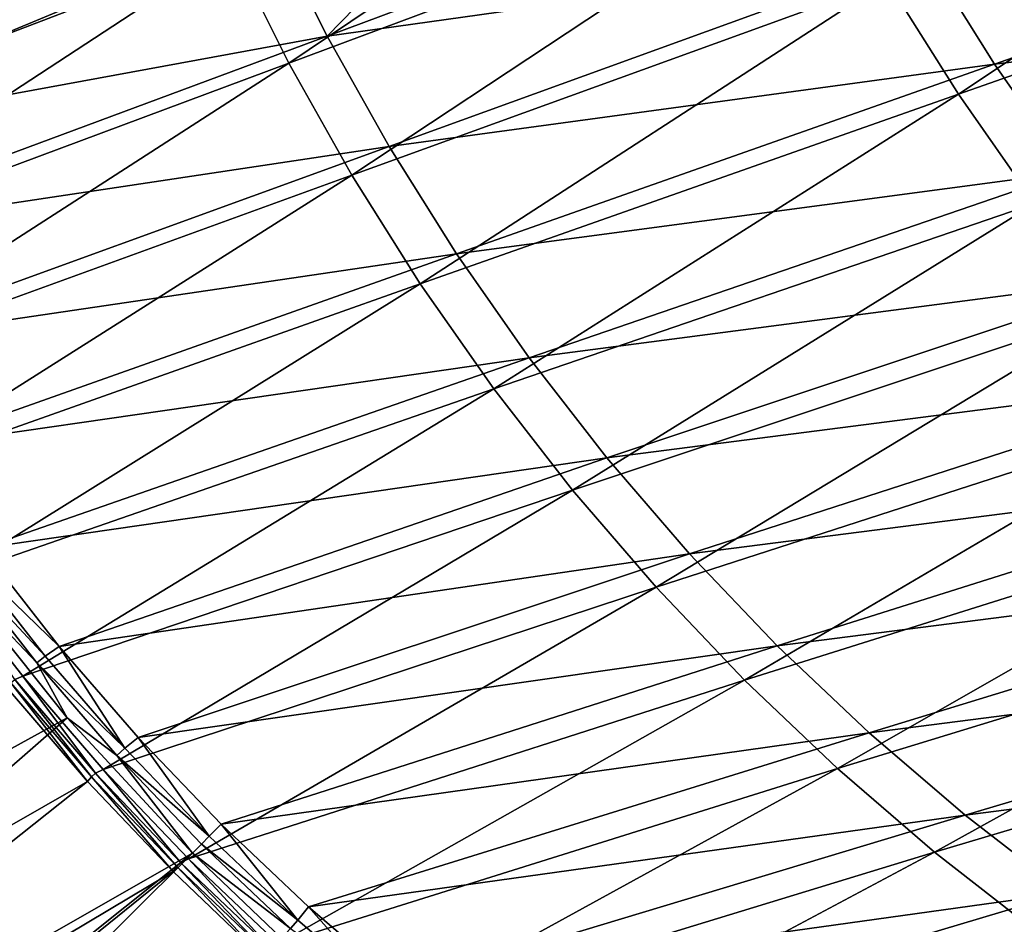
# Model space of a CAD drawing. Header units: metres. Extents: x -900 to 900, y -400 to 400.
# Tile 10 of 253: x -808 to -754, y -303 to -253. Entities that reach past the tile are written whole.
import ezdxf

# ---------------------------------------------------------------- set-up
doc = ezdxf.new("R2010")
doc.units = ezdxf.units.M

msp = doc.modelspace()

# ---------------------------------------------------------------- linework, layer by layer
at = {"layer": 'top'}
for points in [[(-767.124329, -237.488007, -139.392899), (-793.325073, -255.133408, -86.360374), (-796.503723, -248.770401, -86.330177)], [(-763.826599, -244.123413, -139.44252), (-793.325073, -255.133408, -86.360374), (-767.124329, -237.488007, -139.392899)], [(-760.208618, -250.580093, -139.495773), (-730.992065, -239.986755, -192.846603), (-756.278564, -256.84317, -139.552246)], [(-730.992065, -239.986755, -192.846603), (-726.896118, -246.524902, -192.918091), (-756.278564, -256.84317, -139.552246)], [(-791.213806, -253.637955, -84.770622), (-779.589722, -241.711853, -111.236641), (-794.336609, -247.37088, -84.735641)], [(-761.718994, -242.620834, -137.862106), (-779.589722, -241.711853, -111.236641), (-791.213806, -253.637955, -84.770622)], [(-758.155151, -248.993469, -137.92453), (-761.718994, -242.620834, -137.862106), (-791.213806, -253.637955, -84.770622)], [(-789.838928, -261.327454, -86.392624), (-793.325073, -255.133408, -86.360374), (-763.826599, -244.123413, -139.44252)], [(-760.208618, -250.580093, -139.495773), (-789.838928, -261.327454, -86.392624), (-763.826599, -244.123413, -139.44252)], [(-724.914673, -244.859894, -191.367508), (-758.155151, -248.993469, -137.92453), (-754.27887, -255.18248, -137.993729)], [(-720.554749, -251.115936, -191.45697), (-724.914673, -244.859894, -191.367508), (-754.27887, -255.18248, -137.993729)], [(-756.278564, -256.84317, -139.552246), (-726.896118, -246.524902, -192.918091), (-752.045349, -262.898254, -139.611542)], [(-826.855286, -252.604248, -31.934574), (-823.753784, -259.60907, -31.942797), (-794.336609, -247.37088, -84.735641)], [(-823.753784, -259.60907, -31.942797), (-791.213806, -253.637955, -84.770622), (-794.336609, -247.37088, -84.735641)], [(-826.323486, -260.169098, -33.502102), (-814.182495, -248.073868, -59.873066), (-796.503723, -248.770401, -86.330177)], [(-823.260864, -266.284515, -33.507164), (-826.323486, -260.169098, -33.502102), (-796.503723, -248.770401, -86.330177)], [(-796.503723, -248.770401, -86.330177), (-793.325073, -255.133408, -86.360374), (-823.260864, -266.284515, -33.507164)], [(-758.155151, -248.993469, -137.92453), (-791.213806, -253.637955, -84.770622), (-787.782166, -259.747498, -84.811157)], [(-754.27887, -255.18248, -137.993729), (-758.155151, -248.993469, -137.92453), (-787.782166, -259.747498, -84.811157)], [(-786.053467, -267.338074, -86.426689), (-789.838928, -261.327454, -86.392624), (-760.208618, -250.580093, -139.495773)], [(-756.278564, -256.84317, -139.552246), (-786.053467, -267.338074, -86.426689), (-760.208618, -250.580093, -139.495773)], [(-720.554749, -251.115936, -191.45697), (-754.27887, -255.18248, -137.993729), (-750.099548, -261.171173, -138.069366)], [(-791.213806, -253.637955, -84.770622), (-823.753784, -259.60907, -31.942797), (-821.166992, -264.755127, -31.95351)], [(-787.782166, -259.747498, -84.811157), (-791.213806, -253.637955, -84.770622), (-821.166992, -264.755127, -31.95351)], [(-793.325073, -255.133408, -86.360374), (-819.896179, -272.247101, -33.514347), (-823.260864, -266.284515, -33.507164)], [(-789.838928, -261.327454, -86.392624), (-819.896179, -272.247101, -33.514347), (-793.325073, -255.133408, -86.360374)], [(-754.27887, -255.18248, -137.993729), (-787.782166, -259.747498, -84.811157), (-784.050781, -265.68335, -84.857071)], [(-750.099548, -261.171173, -138.069366), (-754.27887, -255.18248, -137.993729), (-784.050781, -265.68335, -84.857071)], [(-781.977478, -273.151215, -86.462296), (-786.053467, -267.338074, -86.426689), (-756.278564, -256.84317, -139.552246)], [(-752.045349, -262.898254, -139.611542), (-781.977478, -273.151215, -86.462296), (-756.278564, -256.84317, -139.552246)], [(-787.782166, -259.747498, -84.811157), (-821.166992, -264.755127, -31.95351), (-817.841492, -270.669067, -31.971054)], [(-784.050781, -265.68335, -84.857071), (-787.782166, -259.747498, -84.811157), (-817.841492, -270.669067, -31.971054)], [(-816.238159, -278.033417, -33.523651), (-819.896179, -272.247101, -33.514347), (-789.838928, -261.327454, -86.392624)], [(-786.053467, -267.338074, -86.426689), (-816.238159, -278.033417, -33.523651), (-789.838928, -261.327454, -86.392624)], [(-750.099548, -261.171173, -138.069366), (-784.050781, -265.68335, -84.857071), (-780.028931, -271.42926, -84.90818)], [(-745.626526, -266.942932, -138.151138), (-750.099548, -261.171173, -138.069366), (-780.028931, -271.42926, -84.90818)], [(-777.620422, -278.753357, -86.499199), (-781.977478, -273.151215, -86.462296), (-752.045349, -262.898254, -139.611542)], [(-747.518738, -268.731384, -139.673279), (-777.620422, -278.753357, -86.499199), (-752.045349, -262.898254, -139.611542)], [(-784.050781, -265.68335, -84.857071), (-817.841492, -270.669067, -31.971054), (-814.236877, -276.381439, -31.993835)], [(-780.028931, -271.42926, -84.90818), (-784.050781, -265.68335, -84.857071), (-814.236877, -276.381439, -31.993835)], [(-745.626526, -266.942932, -138.151138), (-780.028931, -271.42926, -84.90818), (-775.725769, -276.969055, -84.964325)], [(-740.869141, -272.481049, -138.238693), (-745.626526, -266.942932, -138.151138), (-775.725769, -276.969055, -84.964325)], [(-812.270081, -283.665863, -33.53524), (-816.238159, -278.033417, -33.523651), (-786.053467, -267.338074, -86.426689)], [(-781.977478, -273.151215, -86.462296), (-812.270081, -283.665863, -33.53524), (-786.053467, -267.338074, -86.426689)], [(-772.992554, -284.131348, -86.537132), (-777.620422, -278.753357, -86.499199), (-747.518738, -268.731384, -139.673279)], [(-742.708984, -274.329132, -139.737045), (-772.992554, -284.131348, -86.537132), (-747.518738, -268.731384, -139.673279)], [(-780.028931, -271.42926, -84.90818), (-814.236877, -276.381439, -31.993835), (-810.30127, -281.969269, -32.022457)], [(-775.725769, -276.969055, -84.964325), (-780.028931, -271.42926, -84.90818), (-810.30127, -281.969269, -32.022457)], [(-740.869141, -272.481049, -138.238693), (-775.725769, -276.969055, -84.964325), (-771.150513, -282.286438, -85.025322)], [(-735.836731, -277.76886, -138.331696), (-740.869141, -272.481049, -138.238693), (-771.150513, -282.286438, -85.025322)], [(-808.054016, -289.058319, -33.549034), (-812.270081, -283.665863, -33.53524), (-781.977478, -273.151215, -86.462296)], [(-777.620422, -278.753357, -86.499199), (-808.054016, -289.058319, -33.549034), (-781.977478, -273.151215, -86.462296)], [(-768.104553, -289.272614, -86.575851), (-772.992554, -284.131348, -86.537132), (-742.708984, -274.329132, -139.737045)], [(-737.627136, -279.678619, -139.802429), (-768.104553, -289.272614, -86.575851), (-742.708984, -274.329132, -139.737045)], [(-775.725769, -276.969055, -84.964325), (-810.30127, -281.969269, -32.022457), (-806.041626, -287.405029, -32.057251)], [(-771.150513, -282.286438, -85.025322), (-775.725769, -276.969055, -84.964325), (-806.041626, -287.405029, -32.057251)], [(-735.836731, -277.76886, -138.331696), (-771.150513, -282.286438, -85.025322), (-766.312317, -287.365265, -85.090996)], [(-730.539795, -282.790955, -138.429825), (-735.836731, -277.76886, -138.331696), (-766.312317, -287.365265, -85.090996)], [(-803.600281, -294.209076, -33.565083), (-808.054016, -289.058319, -33.549034), (-777.620422, -278.753357, -86.499199)], [(-772.992554, -284.131348, -86.537132), (-803.600281, -294.209076, -33.565083), (-777.620422, -278.753357, -86.499199)], [(-762.967896, -294.165161, -86.615089), (-768.104553, -289.272614, -86.575851), (-737.627136, -279.678619, -139.802429)], [(-732.28479, -284.767548, -139.869049), (-762.967896, -294.165161, -86.615089), (-737.627136, -279.678619, -139.802429)], [(-806.041626, -287.405029, -32.057251), (-810.30127, -281.969269, -32.022457), (-810.971741, -282.628052, -30.79775)], [(-810.971741, -282.628052, -30.79775), (-811.441833, -282.975891, -30.287184), (-806.812439, -287.939575, -30.808117)], [(-806.812439, -287.939575, -30.808117), (-806.041626, -287.405029, -32.057251), (-810.971741, -282.628052, -30.79775)], [(-771.150513, -282.286438, -85.025322), (-806.041626, -287.405029, -32.057251), (-801.66864, -292.441925, -32.096634)], [(-766.312317, -287.365265, -85.090996), (-771.150513, -282.286438, -85.025322), (-801.66864, -292.441925, -32.096634)], [(-811.974487, -283.371185, -29.856339), (-807.270691, -288.314423, -30.287998), (-811.441833, -282.975891, -30.287184)], [(-811.441833, -282.975891, -30.287184), (-807.270691, -288.314423, -30.287998), (-806.812439, -287.939575, -30.808117)], [(-730.539795, -282.790955, -138.429825), (-766.312317, -287.365265, -85.090996), (-761.221619, -292.19046, -85.161171)], [(-724.993774, -287.536865, -138.5327), (-730.539795, -282.790955, -138.429825), (-761.221619, -292.19046, -85.161171)], [(-805.601135, -291.356323, -29.846647), (-811.974487, -283.371185, -29.856339), (-850.350159, -316.009277, -0.803848)], [(-812.270081, -283.665863, -33.53524), (-808.054016, -289.058319, -33.549034), (-808.487122, -289.236816, -32.926071)], [(-811.974487, -283.371185, -29.856339), (-805.601135, -291.356323, -29.846647), (-807.270691, -288.314423, -30.287998)], [(-798.874207, -299.159271, -33.58363), (-803.600281, -294.209076, -33.565083), (-772.992554, -284.131348, -86.537132)], [(-768.104553, -289.272614, -86.575851), (-798.874207, -299.159271, -33.58363), (-772.992554, -284.131348, -86.537132)], [(-757.594482, -298.797546, -86.654587), (-762.967896, -294.165161, -86.615089), (-732.28479, -284.767548, -139.869049)], [(-726.694214, -289.584198, -139.936493), (-757.594482, -298.797546, -86.654587), (-732.28479, -284.767548, -139.869049)], [(-806.041626, -287.405029, -32.057251), (-806.812439, -287.939575, -30.808117), (-802.395508, -293.039734, -30.82016)], [(-801.66864, -292.441925, -32.096634), (-806.041626, -287.405029, -32.057251), (-802.395508, -293.039734, -30.82016)], [(-766.312317, -287.365265, -85.090996), (-801.66864, -292.441925, -32.096634), (-797.065125, -297.244843, -32.14172)], [(-761.221619, -292.19046, -85.161171), (-766.312317, -287.365265, -85.090996), (-797.065125, -297.244843, -32.14172)], [(-724.993774, -287.536865, -138.5327), (-761.221619, -292.19046, -85.161171), (-755.893433, -296.751801, -85.235634)], [(-719.215393, -291.997528, -138.639938), (-724.993774, -287.536865, -138.5327), (-755.893433, -296.751801, -85.235634)], [(-806.812439, -287.939575, -30.808117), (-807.270691, -288.314423, -30.287998), (-802.395508, -293.039734, -30.82016)], [(-807.270691, -288.314423, -30.287998), (-802.841125, -293.441956, -30.288921), (-802.395508, -293.039734, -30.82016)], [(-805.601135, -291.356323, -29.846647), (-802.841125, -293.441956, -30.288921), (-807.270691, -288.314423, -30.287998)], [(-804.241577, -294.620056, -32.663391), (-808.715515, -289.423645, -32.666538), (-808.487122, -289.236816, -32.926071)], [(-808.487122, -289.236816, -32.926071), (-808.054016, -289.058319, -33.549034), (-804.019348, -294.419586, -32.928402)], [(-804.019348, -294.419586, -32.928402), (-804.241577, -294.620056, -32.663391), (-808.487122, -289.236816, -32.926071)], [(-808.054016, -289.058319, -33.549034), (-803.600281, -294.209076, -33.565083), (-804.019348, -294.419586, -32.928402)], [(-793.90979, -303.870117, -33.604656), (-798.874207, -299.159271, -33.58363), (-768.104553, -289.272614, -86.575851)], [(-762.967896, -294.165161, -86.615089), (-793.90979, -303.870117, -33.604656), (-768.104553, -289.272614, -86.575851)], [(-808.948486, -289.659393, -32.44804), (-804.460876, -294.874146, -32.440762), (-848.878296, -320.303436, -3.399924)], [(-808.948486, -289.659393, -32.44804), (-808.715515, -289.423645, -32.666538), (-804.460876, -294.874146, -32.440762)], [(-808.715515, -289.423645, -32.666538), (-804.241577, -294.620056, -32.663391), (-804.460876, -294.874146, -32.440762)], [(-751.996887, -303.158936, -86.694092), (-757.594482, -298.797546, -86.654587), (-726.694214, -289.584198, -139.936493)], [(-805.601135, -291.356323, -29.846647), (-850.350159, -316.009277, -0.803848), (-843.461121, -324.436737, -0.803848)], [(-798.662537, -298.844513, -29.834656), (-805.601135, -291.356323, -29.846647), (-843.461121, -324.436737, -0.803848)], [(-805.601135, -291.356323, -29.846647), (-798.662537, -298.844513, -29.834656), (-802.841125, -293.441956, -30.288921)], [(-755.893433, -296.751801, -85.235634), (-750.343933, -301.040314, -85.314163), (-719.215393, -291.997528, -138.639938)], [(-801.66864, -292.441925, -32.096634), (-802.395508, -293.039734, -30.82016), (-797.729675, -297.91571, -30.83387)], [(-797.065125, -297.244843, -32.14172), (-801.66864, -292.441925, -32.096634), (-797.729675, -297.91571, -30.83387)], [(-761.221619, -292.19046, -85.161171), (-797.065125, -297.244843, -32.14172), (-792.233337, -301.814148, -32.19273)], [(-755.893433, -296.751801, -85.235634), (-761.221619, -292.19046, -85.161171), (-792.233337, -301.814148, -32.19273)], [(-802.395508, -293.039734, -30.82016), (-802.841125, -293.441956, -30.288921), (-797.729675, -297.91571, -30.83387)], [(-802.841125, -293.441956, -30.288921), (-798.161804, -298.345795, -30.289949), (-797.729675, -297.91571, -30.83387)], [(-798.662537, -298.844513, -29.834656), (-798.161804, -298.345795, -30.289949), (-802.841125, -293.441956, -30.288921)], [(-804.019348, -294.419586, -32.928402), (-803.600281, -294.209076, -33.565083), (-799.303101, -299.376068, -32.931065)], [(-803.600281, -294.209076, -33.565083), (-798.874207, -299.159271, -33.58363), (-799.303101, -299.376068, -32.931065)], [(-788.741455, -308.311829, -33.628128), (-793.90979, -303.870117, -33.604656), (-762.967896, -294.165161, -86.615089)], [(-757.594482, -298.797546, -86.654587), (-788.741455, -308.311829, -33.628128), (-762.967896, -294.165161, -86.615089)], [(-804.460876, -294.874146, -32.440762), (-804.241577, -294.620056, -32.663391), (-799.723877, -299.863464, -32.432468)], [(-799.518677, -299.590393, -32.659832), (-804.241577, -294.620056, -32.663391), (-804.019348, -294.419586, -32.928402)], [(-804.241577, -294.620056, -32.663391), (-799.518677, -299.590393, -32.659832), (-799.723877, -299.863464, -32.432468)], [(-799.303101, -299.376068, -32.931065), (-799.518677, -299.590393, -32.659832), (-804.019348, -294.419586, -32.928402)], [(-804.460876, -294.874146, -32.440762), (-843.902405, -326.218597, -3.399924), (-848.878296, -320.303436, -3.399924)], [(-804.460876, -294.874146, -32.440762), (-799.723877, -299.863464, -32.432468), (-843.902405, -326.218597, -3.399924)], [(-792.233337, -301.814148, -32.19273), (-787.152771, -306.165741, -32.250175), (-755.893433, -296.751801, -85.235634)], [(-787.152771, -306.165741, -32.250175), (-750.343933, -301.040314, -85.314163), (-755.893433, -296.751801, -85.235634)], [(-797.065125, -297.244843, -32.14172), (-797.729675, -297.91571, -30.83387), (-792.824951, -302.555206, -30.849257)], [(-792.233337, -301.814148, -32.19273), (-797.065125, -297.244843, -32.14172), (-792.824951, -302.555206, -30.849257)], [(-797.729675, -297.91571, -30.83387), (-798.161804, -298.345795, -30.289949), (-792.824951, -302.555206, -30.849257)], [(-798.161804, -298.345795, -30.289949), (-798.662537, -298.844513, -29.834656), (-793.242554, -303.013641, -30.291082)], [(-798.161804, -298.345795, -30.289949), (-793.242554, -303.013641, -30.291082), (-792.824951, -302.555206, -30.849257)], [(-843.461121, -324.436737, -0.803848), (-838.135071, -330.326935, -0.803848), (-798.662537, -298.844513, -29.834656)], [(-838.135071, -330.326935, -0.803848), (-834.288086, -334.288086, -0.803848), (-798.662537, -298.844513, -29.834656)], [(-798.662537, -298.844513, -29.834656), (-834.288086, -334.288086, -0.803848), (-793.727417, -303.555023, -29.825321)], [(-798.662537, -298.844513, -29.834656), (-793.727417, -303.555023, -29.825321), (-793.242554, -303.013641, -30.291082)], [(-783.327698, -312.518494, -33.65435), (-788.741455, -308.311829, -33.628128), (-757.594482, -298.797546, -86.654587)], [(-751.996887, -303.158936, -86.694092), (-783.327698, -312.518494, -33.65435), (-757.594482, -298.797546, -86.654587)], [(-799.723877, -299.863464, -32.432468), (-799.518677, -299.590393, -32.659832), (-794.748962, -304.61557, -32.423145)], [(-794.556824, -304.322327, -32.655872), (-799.518677, -299.590393, -32.659832), (-799.303101, -299.376068, -32.931065)], [(-799.518677, -299.590393, -32.659832), (-794.556824, -304.322327, -32.655872), (-794.748962, -304.61557, -32.423145)], [(-799.303101, -299.376068, -32.931065), (-798.874207, -299.159271, -33.58363), (-794.348206, -304.093842, -32.934059)], [(-794.348206, -304.093842, -32.934059), (-794.556824, -304.322327, -32.655872), (-799.303101, -299.376068, -32.931065)], [(-798.874207, -299.159271, -33.58363), (-793.90979, -303.870117, -33.604656), (-794.348206, -304.093842, -32.934059)], [(-799.723877, -299.863464, -32.432468), (-839.006836, -331.593506, -3.399924), (-843.902405, -326.218597, -3.399924)], [(-799.723877, -299.863464, -32.432468), (-794.748962, -304.61557, -32.423145), (-839.006836, -331.593506, -3.399924)], [(-787.152771, -306.165741, -32.250175), (-781.687378, -310.390381, -32.316093), (-750.343933, -301.040314, -85.314163)], [(-781.687378, -310.390381, -32.316093), (-744.589478, -305.046997, -85.396545), (-750.343933, -301.040314, -85.314163)], [(-792.233337, -301.814148, -32.19273), (-792.824951, -302.555206, -30.849257), (-787.695557, -306.948181, -30.866377)], [(-787.152771, -306.165741, -32.250175), (-792.233337, -301.814148, -32.19273), (-787.695557, -306.948181, -30.866377)], [(-792.824951, -302.555206, -30.849257), (-793.242554, -303.013641, -30.291082), (-787.695557, -306.948181, -30.866377)]]:
    msp.add_3dface(points, dxfattribs=at)

doc.saveas('drawing.dxf')
